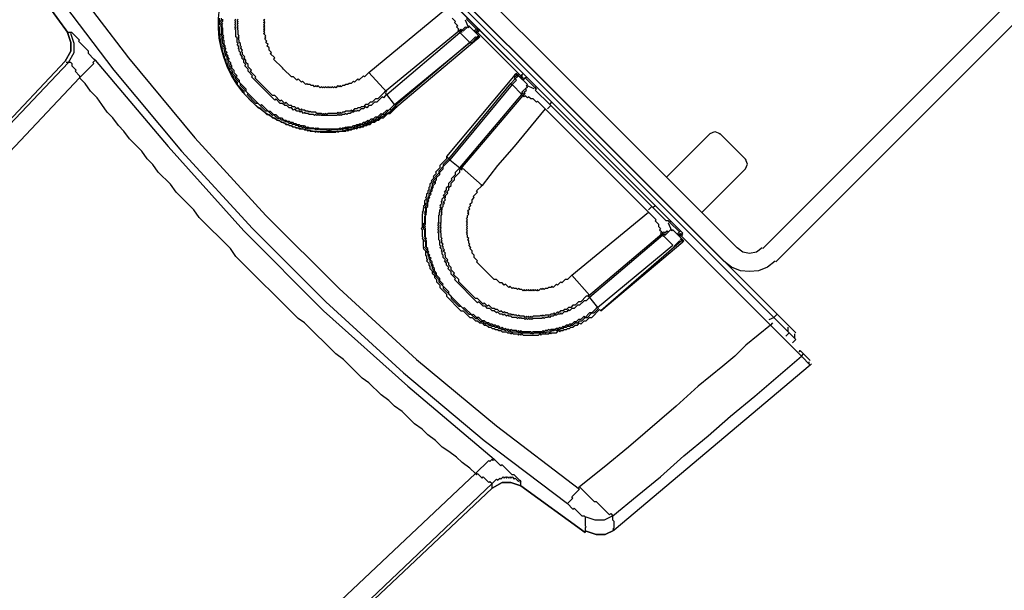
# Model space of a CAD drawing. Header units: inches. Extents: x 19734 to 55198, y -1945 to 10268.
# Tile 28 of 53: x 48637 to 48703, y 415 to 453. Entities that reach past the tile are written whole.
import ezdxf

# ---------------------------------------------------------------- set-up
doc = ezdxf.new("R2010")
doc.units = ezdxf.units.IN
doc.header["$MEASUREMENT"] = 0
doc.layers.add('G-ANNO-SYMB', color=7, linetype='Continuous', lineweight=30)

msp = doc.modelspace()

# ---------------------------------------------------------------- linework, layer by layer
at = {"layer": 'G-ANNO-SYMB'}
for p, q in [((48580.21724, 387.58673), (48639.71651, 450.6649)), ((48580.2938, 387.51398), (48639.94019, 450.59034)), ((48640.08931, 450.59034), (48639.79107, 450.59034))]:
    msp.add_line(p, q, dxfattribs=at)
for points in [[(48648.29096, 472.06376), (48681.2467, 439.10803), (48657.90927, 462.44546)], [(48650.15498, 471.09447), (48688.85187, 432.39758)], [(48650.15498, 470.64711), (48651.27338, 469.5287), (48687.36066, 433.44143), (48688.4045, 432.39758)], [(48687.46784, 437.23004), (48686.95523, 436.81063), (48686.34943, 436.57763), (48685.74363, 436.53103), (48685.13782, 436.57763), (48684.53202, 436.81063), (48684.01942, 437.23004), (48654.98743, 466.26202), (48654.56803, 466.77463), (48654.38162, 467.33383), (48654.28842, 467.98623), (48654.33502, 468.59204), (48654.56803, 469.19784), (48654.98743, 469.71044)], [(48686.58243, 438.11544), (48686.20963, 437.83584), (48685.74363, 437.74264), (48685.27762, 437.83584), (48684.90482, 438.11544), (48655.87283, 467.14743), (48655.59323, 467.52023), (48655.50003, 467.98623), (48655.59323, 468.45224), (48655.87283, 468.82504)], [(48639.71651, 456.48062), (48643.96646, 450.88858), (48648.44009, 445.52023), (48653.21196, 440.30099), (48658.13295, 435.38), (48663.35218, 430.60813), (48668.72054, 426.1345), (48674.31257, 421.88456)], [(48638.74722, 455.66045), (48642.99717, 450.06842), (48647.54536, 444.6255), (48652.31723, 439.40627), (48657.23822, 434.48528), (48662.45746, 429.71341), (48667.90037, 425.16522), (48673.49241, 420.91527), (48673.86521, 421.28807), (48673.79065, 421.36263), (48674.31257, 421.88456), (48674.23801, 421.95912), (48674.31257, 422.03368), (48675.28186, 421.06439), (48675.43098, 421.06439), (48676.32571, 420.16966), (48676.40027, 420.24423), (48676.54939, 420.0951), (48678.18972, 421.43719), (48679.75549, 422.70472), (48681.32126, 424.12137), (48682.96159, 425.46346), (48684.4528, 426.80555), (48686.09313, 428.14764), (48689.22467, 430.83181), (48689.82115, 430.23533), (48676.62395, 419.12582), (48676.02746, 418.82758), (48675.43098, 418.82758), (48674.75994, 419.05126), (48675.43098, 418.82758), (48676.02746, 418.82758), (48676.62395, 419.12582), (48676.54939, 419.20038), (48676.62395, 419.27494), (48676.62395, 419.42406), (48676.62395, 419.57318), (48676.62395, 419.7223), (48676.54939, 419.79686), (48676.54939, 419.94598), (48676.54939, 420.0951), (48675.9529, 419.79686), (48675.35642, 419.79686), (48674.68538, 420.02054)], [(48686.62903, 438.06884), (48702.84594, 454.28575)], [(48650.3041, 453.4982), (48650.3041, 453.34908), (48650.22954, 453.27452), (48650.3041, 453.19996), (48650.22954, 453.1254), (48650.3041, 453.05084), (48650.22954, 452.97628), (48650.3041, 452.90172), (48650.3041, 452.7526), (48650.3041, 452.60347), (48650.3041, 452.45435), (48650.37866, 452.37979), (48650.3041, 452.30523), (48650.37866, 452.23067), (48650.3041, 452.15611), (48650.37866, 452.08155), (48650.37866, 451.93243), (48650.37866, 451.78331), (48650.45322, 451.70875), (48650.45322, 451.55963), (48650.52778, 451.48507), (48650.45322, 451.41051), (48650.60234, 451.26139), (48650.52778, 451.18683), (48650.6769, 451.0377), (48650.60234, 450.96314), (48650.75146, 450.81402), (48650.6769, 450.73946), (48650.82602, 450.59034), (48650.82602, 450.44122), (48650.90058, 450.36666), (48650.90058, 450.21754), (48651.0497, 450.06842), (48651.0497, 449.9193), (48651.27338, 449.69562), (48651.19882, 449.62106), (48651.4225, 449.39737), (48651.4225, 449.24825), (48651.86987, 448.80089), (48651.86987, 448.65177), (48652.83915, 447.68248), (48652.91371, 447.75704), (48653.36108, 447.30968), (48653.5102, 447.30968), (48653.73388, 447.086), (48653.883, 447.086), (48654.10668, 446.86232), (48654.2558, 446.86232), (48654.40492, 446.7132), (48654.55405, 446.7132), (48654.62861, 446.63864), (48654.77773, 446.63864), (48654.85229, 446.56408), (48655.00141, 446.56408), (48655.07597, 446.48951), (48655.22509, 446.48951), (48655.29965, 446.41495), (48655.44877, 446.41495), (48655.52333, 446.34039), (48655.67245, 446.34039), (48655.74701, 446.26583), (48655.82157, 446.34039), (48655.97069, 446.19127), (48656.04525, 446.26583), (48656.11982, 446.19127), (48656.26894, 446.19127), (48656.41806, 446.19127), (48656.49262, 446.11671), (48656.56718, 446.19127), (48656.64174, 446.11671), (48656.7163, 446.19127), (48656.79086, 446.11671), (48656.93998, 446.11671), (48657.0891, 446.11671), (48657.23822, 446.11671), (48657.38734, 446.11671), (48657.53646, 446.11671), (48657.68559, 446.11671), (48657.83471, 446.11671), (48657.98383, 446.11671), (48658.13295, 446.11671), (48658.20751, 446.19127), (48658.28207, 446.11671), (48658.35663, 446.19127), (48658.50575, 446.19127), (48658.58031, 446.26583), (48658.65487, 446.19127), (48658.72943, 446.26583), (48658.87855, 446.26583), (48659.02767, 446.26583), (48659.10223, 446.34039), (48659.25136, 446.34039), (48659.32592, 446.41495), (48659.47504, 446.41495), (48659.5496, 446.48951), (48659.62416, 446.41495), (48659.77328, 446.56408), (48659.9224, 446.56408), (48660.07152, 446.7132), (48660.14608, 446.63864), (48660.2952, 446.78776), (48660.44432, 446.78776), (48660.59344, 446.93688), (48660.74257, 446.93688), (48660.96625, 447.16056), (48661.04081, 447.086), (48661.33905, 447.38424), (48661.48817, 447.38424), (48661.78641, 447.68248), (48661.86097, 447.75704), (48666.93109, 451.93243), (48661.93553, 447.68248), (48661.86097, 447.60792), (48661.63729, 447.38424), (48661.56273, 447.4588), (48661.18993, 447.086), (48661.04081, 447.086), (48660.81713, 446.86232), (48660.668, 446.86232), (48660.51888, 446.7132), (48660.36976, 446.7132), (48660.22064, 446.56408), (48660.07152, 446.56408), (48659.99696, 446.48951), (48659.84784, 446.48951), (48659.77328, 446.41495), (48659.62416, 446.41495), (48659.5496, 446.34039), (48659.40048, 446.34039), (48659.32592, 446.26583), (48659.25136, 446.34039), (48659.10223, 446.19127), (48659.02767, 446.26583), (48658.95311, 446.19127), (48658.80399, 446.19127), (48658.72943, 446.11671), (48658.58031, 446.11671), (48658.43119, 446.11671), (48658.35663, 446.04215), (48658.28207, 446.11671), (48658.20751, 446.04215), (48658.13295, 446.11671), (48658.05839, 446.04215), (48657.90927, 446.04215), (48657.76015, 446.04215), (48657.61102, 446.04215), (48657.53646, 445.96759), (48657.4619, 446.04215), (48657.38734, 445.96759), (48657.31278, 446.04215), (48657.16366, 446.04215), (48657.01454, 446.04215), (48656.86542, 446.04215), (48656.79086, 446.11671), (48656.7163, 446.04215), (48656.64174, 446.11671), (48656.56718, 446.04215), (48656.49262, 446.11671), (48656.3435, 446.11671), (48656.19438, 446.11671), (48656.11982, 446.19127), (48656.04525, 446.11671), (48655.97069, 446.19127), (48655.89613, 446.11671), (48655.74701, 446.26583), (48655.67245, 446.19127), (48655.59789, 446.26583), (48655.44877, 446.26583), (48655.37421, 446.34039), (48655.22509, 446.34039), (48655.15053, 446.41495), (48655.00141, 446.41495), (48654.92685, 446.48951), (48654.77773, 446.48951), (48654.62861, 446.63864), (48654.55405, 446.56408), (48654.40492, 446.7132), (48654.2558, 446.7132), (48654.10668, 446.86232), (48654.03212, 446.78776), (48653.73388, 447.086), (48653.65932, 447.01144), (48653.36108, 447.30968), (48653.21196, 447.30968), (48652.69003, 447.8316), (48652.54091, 447.8316), (48651.94443, 448.42809), (48652.01899, 448.50265), (48651.49707, 449.02457), (48651.49707, 449.17369), (48651.19882, 449.47193), (48651.19882, 449.62106), (48650.97514, 449.84474), (48650.97514, 449.99386), (48650.82602, 450.14298), (48650.90058, 450.21754), (48650.75146, 450.36666), (48650.75146, 450.51578), (48650.6769, 450.59034), (48650.6769, 450.73946), (48650.60234, 450.81402), (48650.60234, 450.96314), (48650.52778, 451.0377), (48650.52778, 451.18683), (48650.45322, 451.26139), (48650.45322, 451.41051), (48650.37866, 451.48507), (48650.45322, 451.55963), (48650.3041, 451.70875), (48650.37866, 451.78331), (48650.3041, 451.85787), (48650.3041, 452.00699), (48650.3041, 452.15611), (48650.22954, 452.23067), (48650.3041, 452.30523), (48650.22954, 452.37979), (48650.22954, 452.52891), (48650.22954, 452.67803), (48650.22954, 452.82716), (48650.22954, 452.97628), (48650.15498, 453.05084), (48650.22954, 453.1254), (48650.15498, 453.19996), (48650.22954, 453.27452), (48650.15498, 453.34908), (48650.22954, 453.42364), (48650.22954, 453.57276)], [(48665.73812, 453.57276), (48665.9618, 453.34908), (48665.88724, 453.27452), (48666.11092, 453.05084), (48666.03636, 452.97628), (48666.18548, 452.82716), (48666.11092, 452.7526), (48666.18548, 452.67803), (48661.18993, 448.57721), (48661.33905, 448.42809), (48661.26449, 448.35353), (48661.11537, 448.20441), (48661.04081, 448.27897), (48660.668, 447.90616), (48660.51888, 447.90616), (48660.2952, 447.68248), (48660.14608, 447.68248), (48659.99696, 447.53336), (48659.9224, 447.60792), (48659.77328, 447.4588), (48659.62416, 447.4588), (48659.47504, 447.30968), (48659.40048, 447.38424), (48659.32592, 447.30968), (48659.1768, 447.30968), (48659.10223, 447.23512), (48658.95311, 447.23512), (48658.87855, 447.16056), (48658.72943, 447.16056), (48658.65487, 447.086), (48658.58031, 447.16056), (48658.50575, 447.086), (48658.35663, 447.086), (48658.28207, 447.01144), (48658.20751, 447.086), (48658.13295, 447.01144), (48658.05839, 447.086), (48657.98383, 447.01144), (48657.83471, 447.01144), (48657.68559, 447.01144), (48657.53646, 447.01144), (48657.38734, 447.01144), (48657.23822, 447.01144), (48657.0891, 447.01144), (48656.93998, 447.01144), (48656.86542, 447.086), (48656.79086, 447.01144), (48656.7163, 447.086), (48656.64174, 447.01144), (48656.56718, 447.086), (48656.49262, 447.01144), (48656.41806, 447.086), (48656.26894, 447.086), (48656.11982, 447.086), (48656.04525, 447.16056), (48655.89613, 447.16056), (48655.82157, 447.23512), (48655.74701, 447.16056), (48655.59789, 447.30968), (48655.52333, 447.23512), (48655.44877, 447.30968), (48655.29965, 447.30968), (48655.15053, 447.4588), (48655.07597, 447.38424), (48654.92685, 447.53336), (48654.77773, 447.53336), (48654.62861, 447.68248), (48654.47948, 447.68248), (48654.33036, 447.8316), (48654.18124, 447.8316), (48653.883, 448.12985), (48653.80844, 448.05528), (48652.24267, 449.62106), (48652.31723, 449.69562), (48652.01899, 449.99386), (48652.01899, 450.14298), (48651.79531, 450.36666), (48651.86987, 450.44122), (48651.72075, 450.59034), (48651.72075, 450.73946), (48651.57163, 450.88858), (48651.64619, 450.96314), (48651.49707, 451.11226), (48651.49707, 451.26139), (48651.4225, 451.33595), (48651.4225, 451.48507), (48651.34794, 451.55963), (48651.4225, 451.63419), (48651.27338, 451.78331), (48651.34794, 451.85787), (48651.27338, 451.93243), (48651.27338, 452.08155), (48651.27338, 452.23067), (48651.19882, 452.30523), (48651.19882, 452.45435), (48651.19882, 452.60347), (48651.19882, 452.7526), (48651.12426, 452.82716), (48651.19882, 452.90172), (48651.12426, 452.97628), (48651.19882, 453.05084), (48651.12426, 453.1254), (48651.19882, 453.19996), (48651.12426, 453.27452), (48651.19882, 453.34908), (48651.12426, 453.42364), (48651.19882, 453.4982)], [(48661.33905, 448.57721), (48660.14608, 449.9193), (48665.29075, 454.16924)], [(48670.28631, 449.62106), (48670.36087, 449.69562), (48667.45301, 452.60347), (48667.60213, 452.7526), (48667.45301, 452.90172), (48667.37845, 452.82716), (48666.7074, 453.4982), (48666.78196, 453.57276), (48667.45301, 452.90172), (48667.37845, 452.82716), (48667.22933, 452.67803)], [(48661.18993, 448.57721), (48660.74257, 448.12985), (48660.59344, 448.12985), (48660.36976, 447.90616), (48660.22064, 447.90616), (48660.07152, 447.75704), (48659.9224, 447.75704), (48659.77328, 447.60792), (48659.62416, 447.60792), (48659.5496, 447.53336), (48659.40048, 447.53336), (48659.32592, 447.4588), (48659.1768, 447.4588), (48659.02767, 447.30968), (48658.95311, 447.38424), (48658.87855, 447.30968), (48658.72943, 447.30968), (48658.58031, 447.30968), (48658.50575, 447.23512), (48658.35663, 447.23512), (48658.28207, 447.16056), (48658.20751, 447.23512), (48658.13295, 447.16056), (48658.05839, 447.23512), (48657.98383, 447.16056), (48657.83471, 447.16056), (48657.68559, 447.16056), (48657.53646, 447.16056), (48657.38734, 447.16056), (48657.31278, 447.086), (48657.23822, 447.16056), (48657.16366, 447.086), (48657.0891, 447.16056), (48657.01454, 447.086), (48656.93998, 447.16056), (48656.79086, 447.16056), (48656.64174, 447.16056), (48656.56718, 447.23512), (48656.41806, 447.23512), (48656.26894, 447.23512), (48656.19438, 447.30968), (48656.11982, 447.23512), (48656.04525, 447.30968), (48655.89613, 447.30968), (48655.82157, 447.38424), (48655.67245, 447.38424), (48655.59789, 447.4588), (48655.52333, 447.38424), (48655.37421, 447.53336), (48655.29965, 447.4588), (48655.15053, 447.60792), (48655.00141, 447.60792), (48654.92685, 447.68248), (48654.77773, 447.68248), (48654.55405, 447.90616), (48654.47948, 447.8316), (48654.2558, 448.05528), (48654.18124, 447.98072), (48653.80844, 448.35353), (48653.65932, 448.35353), (48652.46635, 449.54649), (48652.54091, 449.62106), (48652.16811, 449.99386), (48652.24267, 450.06842), (48652.01899, 450.2921), (48652.01899, 450.44122), (48651.86987, 450.59034), (48651.86987, 450.73946), (48651.72075, 450.88858), (48651.79531, 450.96314), (48651.64619, 451.11226), (48651.64619, 451.26139), (48651.57163, 451.33595), (48651.64619, 451.41051), (48651.49707, 451.55963), (48651.57163, 451.63419), (48651.49707, 451.70875), (48651.49707, 451.85787), (48651.4225, 451.93243), (48651.4225, 452.08155), (48651.34794, 452.15611), (48651.4225, 452.23067), (48651.34794, 452.30523), (48651.4225, 452.37979), (48651.34794, 452.45435), (48651.34794, 452.60347), (48651.34794, 452.7526), (48651.27338, 452.82716), (48651.34794, 452.90172), (48651.27338, 452.97628), (48651.34794, 453.05084), (48651.27338, 453.1254), (48651.34794, 453.19996), (48651.27338, 453.27452), (48651.34794, 453.34908), (48651.27338, 453.42364), (48651.34794, 453.4982)], [(48660.14608, 449.9193), (48659.84784, 449.62106), (48659.77328, 449.69562), (48659.47504, 449.39737), (48659.40048, 449.47193), (48659.1768, 449.24825), (48659.10223, 449.32281), (48658.95311, 449.17369), (48658.80399, 449.17369), (48658.72943, 449.09913), (48658.58031, 449.09913), (48658.50575, 449.02457), (48658.35663, 449.02457), (48658.28207, 448.95001), (48658.20751, 449.02457), (48658.13295, 448.95001), (48658.05839, 449.02457), (48657.90927, 448.87545), (48657.83471, 448.95001), (48657.76015, 448.87545), (48657.68559, 448.95001), (48657.61102, 448.87545), (48657.53646, 448.95001), (48657.4619, 448.87545), (48657.38734, 448.95001), (48657.31278, 448.87545), (48657.23822, 448.95001), (48657.16366, 448.87545), (48657.0891, 448.95001), (48657.01454, 448.87545), (48656.93998, 448.95001), (48656.86542, 448.87545), (48656.7163, 449.02457), (48656.64174, 448.95001), (48656.56718, 449.02457), (48656.49262, 448.95001), (48656.41806, 449.02457), (48656.26894, 449.02457), (48656.19438, 449.09913), (48656.04525, 449.09913), (48655.97069, 449.17369), (48655.89613, 449.09913), (48655.67245, 449.32281), (48655.59789, 449.24825), (48655.37421, 449.47193), (48655.29965, 449.39737), (48655.07597, 449.62106), (48654.92685, 449.62106), (48654.40492, 450.14298), (48654.33036, 450.21754), (48653.73388, 450.81402), (48653.80844, 450.88858), (48653.5102, 451.18683), (48653.58476, 451.26139), (48653.43564, 451.41051), (48653.43564, 451.55963), (48653.28652, 451.70875), (48653.36108, 451.78331), (48653.21196, 451.93243), (48653.28652, 452.00699), (48653.1374, 452.15611), (48653.21196, 452.23067), (48653.1374, 452.30523), (48653.21196, 452.37979), (48653.06284, 452.52891), (48653.1374, 452.60347), (48653.06284, 452.67803), (48653.1374, 452.7526), (48653.06284, 452.82716), (48653.1374, 452.90172), (48653.06284, 452.97628), (48653.1374, 453.05084), (48653.06284, 453.1254), (48653.1374, 453.19996), (48653.06284, 453.27452), (48653.1374, 453.34908), (48653.06284, 453.42364), (48653.1374, 453.4982)], [(48666.18548, 452.67803), (48666.3346, 452.82716), (48666.40916, 452.7526), (48666.63284, 452.97628), (48666.7074, 452.90172), (48666.85652, 453.05084), (48666.93109, 452.97628), (48667.52757, 452.37979), (48667.22933, 452.67803), (48667.60213, 452.30523), (48667.52757, 452.23067), (48667.60213, 452.30523), (48667.52757, 452.37979), (48667.60213, 452.30523), (48667.52757, 452.37979), (48667.45301, 452.30523), (48667.52757, 452.37979), (48667.37845, 452.23067), (48667.30389, 452.30523), (48666.93109, 451.93243), (48667.08021, 451.93243), (48667.37845, 452.23067), (48667.45301, 452.15611), (48667.52757, 452.23067), (48667.60213, 452.30523), (48667.52757, 452.23067), (48662.01009, 447.60792), (48661.93553, 447.68248), (48661.86097, 447.75704), (48661.33905, 448.42809), (48666.26004, 452.60347), (48666.93109, 451.93243)], [(48666.11092, 452.7526), (48666.26004, 452.60347), (48666.40916, 452.7526), (48666.48372, 452.67803), (48666.85652, 453.05084), (48666.93109, 452.97628)], [(48666.85652, 452.90172), (48666.63284, 453.42364)], [(48687.51444, 437.18343), (48703.73134, 453.40034)], [(48640.08931, 450.59034), (48640.16387, 450.51578), (48640.16387, 450.36666), (48640.46211, 450.06842), (48640.38755, 449.99386), (48640.6858, 449.69562), (48640.6858, 449.54649), (48641.65508, 450.51578), (48641.58052, 450.59034), (48641.72964, 450.73946), (48641.65508, 450.81402), (48641.28228, 451.18683), (48641.28228, 451.33595), (48640.61124, 452.00699), (48640.6858, 452.08155), (48640.16387, 452.60347), (48639.86563, 452.60347)], [(48639.94019, 450.59034), (48640.31299, 451.26139), (48640.31299, 451.85787), (48640.08931, 452.52891)], [(48666.26004, 452.7526), (48666.40916, 452.60347)], [(48667.45301, 452.60347), (48667.37845, 452.67803), (48667.52757, 452.82716), (48667.60213, 452.7526), (48667.52757, 452.82716), (48667.45301, 452.7526), (48667.37845, 452.67803), (48667.30389, 452.60347)], [(48667.37845, 452.67803), (48667.30389, 452.60347), (48667.37845, 452.67803)], [(48667.37845, 452.67803), (48667.45301, 452.60347), (48667.37845, 452.52891)], [(48667.52757, 452.37979), (48667.60213, 452.30523), (48667.52757, 452.23067), (48667.45301, 452.15611)], [(48641.72964, 450.73946), (48646.65063, 444.92374), (48651.72075, 439.25715), (48657.0891, 433.88879), (48662.7557, 428.81868), (48668.57142, 423.89769), (48668.49686, 423.82313), (48668.42229, 423.89769), (48668.27317, 423.74857), (48668.19861, 423.82313), (48667.30389, 422.9284), (48667.37845, 422.85384), (48667.45301, 422.9284), (48667.75125, 422.63016), (48667.82581, 422.70472), (48668.19861, 422.33192), (48668.27317, 422.40648), (48668.42229, 422.25736), (48668.72054, 422.5556), (48668.7951, 422.48104), (48668.94422, 422.63016), (48669.01878, 422.5556), (48669.1679, 422.70472), (48669.24246, 422.63016), (48669.31702, 422.70472), (48669.39158, 422.63016), (48669.46614, 422.70472), (48669.5407, 422.63016), (48669.61526, 422.70472), (48669.68982, 422.63016), (48669.76438, 422.70472), (48669.9135, 422.5556), (48669.98806, 422.63016), (48670.21175, 422.40648), (48670.28631, 422.48104), (48670.36087, 422.40648), (48670.28631, 422.33192)], [(48669.9135, 449.69562), (48669.98806, 449.77018), (48670.06263, 449.84474), (48670.13719, 449.77018), (48670.21175, 449.69562), (48670.13719, 449.77018), (48670.06263, 449.69562), (48670.06263, 449.84474), (48669.98806, 449.77018), (48665.36532, 444.2527), (48665.36532, 444.10358), (48664.91795, 443.65622), (48664.91795, 443.5071), (48664.61971, 443.20885), (48664.69427, 443.13429), (48664.47059, 442.91061), (48664.54515, 442.83605), (48664.32147, 442.61237), (48664.39603, 442.53781), (48664.24691, 442.38869), (48664.24691, 442.23957), (48664.17235, 442.16501), (48664.17235, 442.01589), (48664.09779, 441.94133), (48664.09779, 441.7922), (48664.02323, 441.71764), (48664.02323, 441.56852), (48663.94867, 441.49396), (48664.02323, 441.4194), (48663.87411, 441.27028), (48663.87411, 441.12116), (48663.87411, 440.97204), (48663.79954, 440.89748), (48663.87411, 440.82292), (48663.79954, 440.74836), (48663.79954, 440.59924), (48663.72498, 440.52468), (48663.79954, 440.45012), (48663.72498, 440.37556), (48663.72498, 440.22643), (48663.72498, 440.07731), (48663.72498, 439.92819), (48663.72498, 439.77907), (48663.72498, 439.62995), (48663.72498, 439.48083), (48663.65042, 439.40627), (48663.72498, 439.33171), (48663.72498, 439.18259), (48663.72498, 439.03347), (48663.72498, 438.88435), (48663.79954, 438.80979), (48663.72498, 438.73522), (48663.79954, 438.66066), (48663.79954, 438.51154), (48663.79954, 438.36242), (48663.79954, 438.2133), (48663.87411, 438.13874), (48663.79954, 438.06418), (48663.94867, 437.91506), (48663.94867, 437.76594), (48663.94867, 437.61682), (48664.02323, 437.54226), (48664.02323, 437.39314), (48664.09779, 437.31858), (48664.02323, 437.24402), (48664.17235, 437.09489), (48664.17235, 436.94577), (48664.24691, 436.87121), (48664.24691, 436.72209), (48664.39603, 436.57297), (48664.39603, 436.42385), (48664.54515, 436.27473), (48664.54515, 436.12561), (48664.69427, 435.97649), (48664.69427, 435.82737), (48664.91795, 435.60368), (48664.91795, 435.45456), (48665.36532, 435.0072), (48665.36532, 434.85808), (48666.3346, 433.88879), (48666.48372, 433.88879), (48666.93109, 433.44143), (48667.08021, 433.44143), (48667.30389, 433.21775), (48667.45301, 433.21775), (48667.60213, 433.06863), (48667.75125, 433.06863), (48667.90037, 432.91951), (48668.04949, 432.91951), (48668.19861, 432.77039), (48668.34773, 432.77039), (48668.42229, 432.69583), (48668.57142, 432.69583), (48668.64598, 432.62127), (48668.7951, 432.62127), (48668.86966, 432.5467), (48669.01878, 432.5467), (48669.09334, 432.47214), (48669.24246, 432.47214), (48669.39158, 432.47214), (48669.46614, 432.39758), (48669.61526, 432.39758), (48669.68982, 432.32302), (48669.76438, 432.39758), (48669.83894, 432.32302), (48669.98806, 432.32302), (48670.13719, 432.32302), (48670.21175, 432.24846), (48670.28631, 432.32302), (48670.36087, 432.24846), (48670.43543, 432.32302), (48670.50999, 432.24846), (48670.65911, 432.24846), (48670.80823, 432.24846), (48670.95735, 432.24846), (48671.10647, 432.24846), (48671.25559, 432.24846), (48671.40471, 432.24846), (48671.55384, 432.24846), (48671.6284, 432.32302), (48671.70296, 432.24846), (48671.77752, 432.32302), (48671.92664, 432.32302), (48672.07576, 432.32302), (48672.22488, 432.32302), (48672.29944, 432.39758), (48672.374, 432.32302), (48672.44856, 432.39758), (48672.59768, 432.39758), (48672.7468, 432.39758), (48672.89592, 432.5467), (48672.97048, 432.47214), (48673.04504, 432.5467), (48673.19417, 432.5467), (48673.26873, 432.62127), (48673.41785, 432.62127), (48673.49241, 432.69583), (48673.64153, 432.69583), (48673.71609, 432.77039), (48673.86521, 432.77039), (48674.01433, 432.91951), (48674.16345, 432.91951), (48674.31257, 433.06863), (48674.38713, 432.99407), (48674.61081, 433.21775), (48674.75994, 433.21775), (48674.98362, 433.44143), (48675.13274, 433.44143), (48675.65466, 433.96335), (48675.72922, 433.88879)], [(48665.36532, 444.2527), (48665.51444, 444.10358), (48669.68982, 449.17369), (48669.76438, 449.09913), (48670.06263, 449.39737), (48669.98806, 449.47193), (48670.21175, 449.69562)], [(48674.98362, 434.93264), (48673.79065, 436.27473), (48678.93532, 440.52468), (48672.0012, 447.4588), (48671.47927, 447.98072), (48671.40471, 447.90616), (48671.18103, 448.12985), (48671.03191, 448.12985), (48670.88279, 448.27897), (48670.80823, 448.20441), (48670.65911, 448.35353), (48670.58455, 448.27897), (48670.50999, 448.35353), (48670.65911, 448.50265), (48670.58455, 448.57721), (48670.73367, 448.72633), (48670.65911, 448.80089), (48670.80823, 448.95001), (48670.73367, 449.02457), (48670.80823, 449.09913), (48670.21175, 449.69562), (48670.50999, 449.39737), (48670.13719, 449.77018), (48670.06263, 449.69562), (48669.9135, 449.54649), (48669.98806, 449.47193), (48669.68982, 449.17369)], [(48680.8739, 439.03347), (48681.02302, 439.18259), (48681.09758, 439.25715), (48680.42653, 439.92819), (48679.38269, 440.97204), (48671.40471, 448.95001), (48671.33015, 448.87545), (48670.65911, 449.54649), (48670.73367, 449.62106), (48670.50999, 449.84474), (48670.36087, 449.69562), (48670.43543, 449.62106)], [(48670.50999, 449.39737), (48670.65911, 449.54649), (48670.73367, 449.62106), (48671.40471, 448.95001), (48671.55384, 448.80089), (48680.27741, 440.07731), (48680.42653, 439.92819), (48680.35197, 439.85363), (48681.02302, 439.18259), (48681.09758, 439.25715), (48681.2467, 439.10803), (48681.09758, 438.95891), (48681.02302, 439.03347)], [(48651.57163, 408.09087), (48667.30389, 422.9284), (48666.93109, 423.30121), (48666.40916, 423.67401), (48666.03636, 424.04681), (48665.51444, 424.41961), (48665.06707, 424.71785), (48664.61971, 425.16522), (48664.09779, 425.53802), (48663.72498, 425.91082), (48663.20306, 426.28362), (48662.3829, 427.10379), (48661.86097, 427.47659), (48661.48817, 427.84939), (48660.96625, 428.2222), (48660.14608, 429.04236), (48659.69872, 429.3406), (48658.43119, 430.60813), (48657.90927, 430.98093), (48655.82157, 433.06863), (48655.37421, 433.36687), (48651.19882, 437.54226), (48650.82602, 438.06418), (48648.73833, 440.15187), (48648.36553, 440.6738), (48647.17256, 441.86677), (48646.79976, 442.38869), (48645.97959, 443.20885), (48645.60679, 443.73078), (48645.23398, 444.10358), (48644.86118, 444.6255), (48644.04102, 445.44567), (48643.66821, 445.96759), (48643.29541, 446.34039), (48642.92261, 446.86232), (48642.54981, 447.23512), (48642.17701, 447.75704), (48641.87876, 448.20441), (48641.4314, 448.65177), (48641.0586, 449.17369), (48640.6858, 449.54649), (48625.84826, 433.81423)], [(48670.80823, 449.09913), (48670.73367, 449.02457), (48670.80823, 448.95001), (48670.43543, 448.57721), (48670.43543, 448.42809), (48670.50999, 448.35353)], [(48671.25559, 448.80089), (48670.73367, 449.02457)], [(48679.97917, 438.88435), (48679.83005, 439.03347), (48674.90906, 434.85808), (48674.75994, 434.85808), (48674.38713, 434.48528), (48674.23801, 434.48528), (48674.01433, 434.2616), (48673.86521, 434.2616), (48673.71609, 434.11247), (48673.56697, 434.11247), (48673.41785, 433.96335), (48673.26873, 433.96335), (48673.19417, 433.88879), (48673.04504, 433.88879), (48672.89592, 433.73967), (48672.82136, 433.81423), (48672.67224, 433.66511), (48672.59768, 433.73967), (48672.52312, 433.66511), (48672.374, 433.66511), (48672.29944, 433.59055), (48672.15032, 433.59055), (48672.0012, 433.59055), (48671.92664, 433.51599), (48671.85208, 433.59055), (48671.77752, 433.51599), (48671.70296, 433.59055), (48671.6284, 433.51599), (48671.47927, 433.51599), (48671.33015, 433.51599), (48671.18103, 433.51599), (48671.10647, 433.44143), (48671.03191, 433.51599), (48670.95735, 433.44143), (48670.88279, 433.51599), (48670.80823, 433.44143), (48670.73367, 433.51599), (48670.65911, 433.44143), (48670.58455, 433.51599), (48670.43543, 433.51599), (48670.28631, 433.51599), (48670.21175, 433.59055), (48670.13719, 433.51599), (48670.06263, 433.59055), (48669.9135, 433.59055), (48669.83894, 433.66511), (48669.76438, 433.59055), (48669.68982, 433.66511), (48669.5407, 433.66511), (48669.46614, 433.73967), (48669.31702, 433.73967), (48669.24246, 433.81423), (48669.1679, 433.73967), (48669.01878, 433.88879), (48668.94422, 433.81423), (48668.7951, 433.96335), (48668.64598, 433.96335), (48668.57142, 434.03791), (48668.42229, 434.03791), (48668.19861, 434.2616), (48668.12405, 434.18704), (48667.90037, 434.41072), (48667.82581, 434.33616), (48667.45301, 434.70896), (48667.30389, 434.70896), (48666.18548, 435.82737), (48666.18548, 435.97649), (48665.81268, 436.34929), (48665.88724, 436.42385), (48665.66356, 436.64753), (48665.66356, 436.79665), (48665.51444, 436.94577), (48665.51444, 437.09489), (48665.36532, 437.24402), (48665.43988, 437.31858), (48665.29075, 437.4677), (48665.29075, 437.61682), (48665.21619, 437.69138), (48665.29075, 437.76594), (48665.14163, 437.91506), (48665.21619, 437.98962), (48665.14163, 438.06418), (48665.14163, 438.2133), (48665.06707, 438.28786), (48665.14163, 438.36242), (48664.99251, 438.51154), (48665.06707, 438.5861), (48664.99251, 438.66066), (48665.06707, 438.73522), (48664.99251, 438.80979), (48664.99251, 438.95891), (48664.99251, 439.10803), (48664.91795, 439.18259), (48664.99251, 439.25715), (48664.91795, 439.33171), (48664.99251, 439.40627), (48664.91795, 439.48083), (48664.99251, 439.55539), (48664.91795, 439.62995), (48664.99251, 439.70451), (48664.91795, 439.77907), (48664.99251, 439.85363), (48664.99251, 440.00275), (48664.99251, 440.15187), (48664.99251, 440.30099), (48665.06707, 440.37556), (48664.99251, 440.45012), (48665.06707, 440.52468), (48664.99251, 440.59924), (48665.06707, 440.6738), (48665.06707, 440.82292), (48665.14163, 440.89748), (48665.14163, 441.0466), (48665.21619, 441.12116), (48665.14163, 441.19572), (48665.29075, 441.34484), (48665.21619, 441.4194), (48665.29075, 441.49396), (48665.29075, 441.64308), (48665.43988, 441.7922), (48665.36532, 441.86677), (48665.51444, 442.01589), (48665.51444, 442.16501), (48665.66356, 442.31413), (48665.66356, 442.46325), (48665.88724, 442.68693), (48665.88724, 442.83605), (48666.26004, 443.20885), (48666.26004, 443.35797), (48666.3346, 443.43254), (48670.50999, 448.35353), (48670.58455, 448.42809), (48670.43543, 448.57721)], [(48671.33015, 448.87545), (48671.40471, 448.80089), (48671.33015, 448.72633), (48672.29944, 447.75704)], [(48672.374, 447.68248), (48672.15032, 447.4588)], [(48680.35197, 439.85363), (48680.27741, 439.92819), (48680.12829, 439.92819), (48679.23356, 440.82292), (48672.29944, 447.75704), (48672.44856, 447.90616)], [(48672.0012, 447.4588), (48669.9135, 444.92374), (48668.7951, 443.65622), (48667.75125, 442.31413), (48667.67669, 442.23957)], [(48680.15159, 442.86867), (48683.08741, 445.80449), (48683.41361, 445.94429), (48683.73981, 445.80449), (48683.69321, 445.75789)], [(48683.73981, 445.80449), (48685.51063, 444.03368), (48685.46402, 443.98708)], [(48682.52821, 440.49206), (48685.46402, 443.42788), (48685.60383, 443.75408), (48685.46402, 444.08028)], [(48674.8345, 434.93264), (48674.98362, 434.78352), (48674.90906, 434.70896), (48674.75994, 434.55984), (48674.61081, 434.55984), (48674.31257, 434.2616), (48674.16345, 434.2616), (48673.93977, 434.03791), (48673.79065, 434.03791), (48673.64153, 433.88879), (48673.56697, 433.96335), (48673.41785, 433.81423), (48673.26873, 433.81423), (48673.11961, 433.66511), (48673.04504, 433.73967), (48672.97048, 433.66511), (48672.82136, 433.66511), (48672.7468, 433.59055), (48672.59768, 433.59055), (48672.52312, 433.51599), (48672.374, 433.51599), (48672.29944, 433.44143), (48672.22488, 433.51599), (48672.15032, 433.44143), (48672.0012, 433.44143), (48671.92664, 433.36687), (48671.85208, 433.44143), (48671.77752, 433.36687), (48671.6284, 433.36687), (48671.47927, 433.36687), (48671.33015, 433.36687), (48671.18103, 433.36687), (48671.10647, 433.29231), (48671.03191, 433.36687), (48670.95735, 433.29231), (48670.88279, 433.36687), (48670.80823, 433.29231), (48670.73367, 433.36687), (48670.65911, 433.29231), (48670.58455, 433.36687), (48670.43543, 433.36687), (48670.36087, 433.44143), (48670.28631, 433.36687), (48670.21175, 433.44143), (48670.13719, 433.36687), (48670.06263, 433.44143), (48669.9135, 433.44143), (48669.76438, 433.44143), (48669.68982, 433.51599), (48669.5407, 433.51599), (48669.46614, 433.59055), (48669.39158, 433.51599), (48669.24246, 433.66511), (48669.1679, 433.59055), (48669.09334, 433.66511), (48668.94422, 433.66511), (48668.7951, 433.81423), (48668.72054, 433.73967), (48668.57142, 433.88879), (48668.42229, 433.88879), (48668.27317, 434.03791), (48668.12405, 434.03791), (48667.97493, 434.18704), (48667.82581, 434.18704), (48667.52757, 434.48528), (48667.45301, 434.41072), (48665.88724, 435.97649), (48665.9618, 436.05105), (48665.66356, 436.34929), (48665.66356, 436.49841), (48665.43988, 436.72209), (48665.51444, 436.79665), (48665.36532, 436.94577), (48665.36532, 437.09489), (48665.21619, 437.24402), (48665.29075, 437.31858), (48665.14163, 437.4677), (48665.14163, 437.61682), (48665.06707, 437.69138), (48665.06707, 437.8405), (48664.99251, 437.91506), (48665.06707, 437.98962), (48664.91795, 438.13874), (48664.99251, 438.2133), (48664.91795, 438.28786), (48664.91795, 438.43698), (48664.91795, 438.5861), (48664.84339, 438.66066), (48664.84339, 438.80979), (48664.84339, 438.95891), (48664.84339, 439.10803), (48664.76883, 439.18259), (48664.84339, 439.25715), (48664.76883, 439.33171), (48664.84339, 439.40627), (48664.76883, 439.48083), (48664.84339, 439.55539), (48664.76883, 439.62995), (48664.84339, 439.70451), (48664.76883, 439.77907), (48664.84339, 439.85363), (48664.84339, 440.00275), (48664.84339, 440.15187), (48664.84339, 440.30099), (48664.91795, 440.37556), (48664.84339, 440.45012), (48664.91795, 440.52468), (48664.91795, 440.6738), (48664.99251, 440.74836), (48664.91795, 440.82292), (48664.99251, 440.89748), (48664.91795, 440.97204), (48665.06707, 441.12116), (48664.99251, 441.19572), (48665.06707, 441.27028), (48665.06707, 441.4194), (48665.21619, 441.56852), (48665.14163, 441.64308), (48665.29075, 441.7922), (48665.21619, 441.86677), (48665.36532, 442.01589), (48665.36532, 442.16501), (48665.51444, 442.31413), (48665.51444, 442.46325), (48665.73812, 442.68693), (48665.66356, 442.76149), (48665.9618, 443.05973), (48665.9618, 443.20885), (48666.26004, 443.5071), (48666.40916, 443.35797)], [(48673.79065, 436.27473), (48673.49241, 435.97649), (48673.34329, 435.97649), (48673.11961, 435.75281), (48673.04504, 435.82737), (48672.82136, 435.60368), (48672.7468, 435.67825), (48672.52312, 435.45456), (48672.44856, 435.52912), (48672.374, 435.45456), (48672.22488, 435.45456), (48672.15032, 435.38), (48672.0012, 435.38), (48671.92664, 435.30544), (48671.85208, 435.38), (48671.77752, 435.30544), (48671.70296, 435.38), (48671.55384, 435.23088), (48671.47927, 435.30544), (48671.40471, 435.23088), (48671.33015, 435.30544), (48671.25559, 435.23088), (48671.18103, 435.30544), (48671.10647, 435.23088), (48671.03191, 435.30544), (48670.95735, 435.23088), (48670.88279, 435.30544), (48670.80823, 435.23088), (48670.73367, 435.30544), (48670.65911, 435.23088), (48670.58455, 435.30544), (48670.50999, 435.23088), (48670.43543, 435.30544), (48670.28631, 435.30544), (48670.21175, 435.38), (48670.13719, 435.30544), (48670.06263, 435.38), (48669.9135, 435.38), (48669.83894, 435.45456), (48669.76438, 435.38), (48669.61526, 435.52912), (48669.5407, 435.45456), (48669.31702, 435.67825), (48669.24246, 435.60368), (48669.09334, 435.75281), (48668.94422, 435.75281), (48668.72054, 435.97649), (48668.57142, 435.97649), (48668.04949, 436.49841), (48667.97493, 436.57297), (48667.37845, 437.16945), (48667.45301, 437.24402), (48667.22933, 437.4677), (48667.22933, 437.61682), (48667.08021, 437.76594), (48667.08021, 437.91506), (48666.93109, 438.06418), (48667.00565, 438.13874), (48666.85652, 438.28786), (48666.93109, 438.36242), (48666.85652, 438.43698), (48666.85652, 438.5861), (48666.78196, 438.66066), (48666.85652, 438.73522), (48666.78196, 438.80979), (48666.78196, 438.95891), (48666.7074, 439.03347), (48666.78196, 439.10803), (48666.7074, 439.18259), (48666.78196, 439.25715), (48666.7074, 439.33171), (48666.78196, 439.40627), (48666.7074, 439.48083), (48666.78196, 439.55539), (48666.7074, 439.62995), (48666.78196, 439.70451), (48666.7074, 439.77907), (48666.78196, 439.85363), (48666.7074, 439.92819), (48666.78196, 440.00275), (48666.7074, 440.07731), (48666.78196, 440.15187), (48666.78196, 440.30099), (48666.85652, 440.37556), (48666.78196, 440.45012), (48666.85652, 440.52468), (48666.78196, 440.59924), (48666.93109, 440.74836), (48666.85652, 440.82292), (48667.00565, 440.97204), (48666.93109, 441.0466), (48667.08021, 441.19572), (48667.08021, 441.34484), (48667.22933, 441.49396), (48667.15477, 441.56852), (48667.45301, 441.86677), (48667.37845, 441.94133), (48667.75125, 442.31413), (48666.40916, 443.5071)], [(48679.23356, 440.82292), (48679.38269, 440.97204)], [(48678.93532, 440.6738), (48679.159, 440.89748)], [(48678.93532, 440.52468), (48679.45725, 440.00275), (48679.38269, 439.92819), (48679.60637, 439.70451), (48679.60637, 439.55539), (48679.75549, 439.40627), (48679.68093, 439.33171), (48679.83005, 439.18259), (48679.75549, 439.10803), (48679.83005, 439.03347), (48679.97917, 439.18259), (48680.05373, 439.10803), (48680.20285, 439.25715), (48680.27741, 439.18259), (48680.42653, 439.33171), (48680.57565, 439.33171)], [(48680.50109, 439.25715), (48680.27741, 439.77907)], [(48681.2467, 438.51154), (48681.17214, 438.5861), (48675.72922, 433.88879), (48681.2467, 438.51154), (48681.32126, 438.5861), (48681.2467, 438.66066), (48681.17214, 438.73522), (48680.57565, 439.33171), (48680.50109, 439.25715), (48680.42653, 439.33171), (48680.05373, 438.95891), (48679.97917, 439.03347), (48679.90461, 438.95891)], [(48679.90461, 439.10803), (48680.05373, 438.95891)], [(48681.09758, 439.10803), (48681.02302, 439.03347), (48680.94846, 438.95891)], [(48681.02302, 439.03347), (48680.94846, 438.95891), (48681.02302, 439.03347)], [(48681.17214, 439.03347), (48681.02302, 439.03347), (48681.17214, 439.03347), (48681.2467, 438.95891)], [(48681.09758, 438.95891), (48687.13698, 432.91951), (48686.31681, 432.24846), (48685.49665, 431.57742), (48684.75104, 430.83181), (48683.93088, 430.16077), (48683.11071, 429.48973), (48682.29054, 428.81868), (48680.79933, 427.47659), (48677.59323, 424.71785), (48675.9529, 423.37577), (48674.31257, 422.03368)], [(48680.65021, 438.2133), (48681.02302, 438.5861), (48681.09758, 438.51154), (48681.17214, 438.5861), (48681.2467, 438.66066)], [(48681.09758, 438.95891), (48681.02302, 438.88435), (48681.09758, 438.95891)], [(48687.06242, 433.29231), (48687.36066, 433.44143), (48687.58434, 433.66511)], [(48687.2861, 433.06863), (48687.13698, 432.91951), (48689.22467, 430.83181), (48689.37379, 430.98093), (48689.29923, 431.0555)], [(48688.62819, 431.72654), (48688.85187, 431.95022), (48688.4045, 432.39758), (48688.18082, 432.1739)], [(48688.32994, 432.47214), (48688.32994, 432.77039)], [(48688.77731, 432.02478), (48688.77731, 432.32302)], [(48689.82115, 430.53357), (48689.15011, 431.20462), (48689.22467, 431.13006)], [(48689.74659, 430.30989), (48689.74659, 430.45901)], [(48670.36087, 422.10824), (48670.36087, 422.40648), (48669.9135, 422.85384), (48669.76438, 422.85384), (48669.09334, 423.52489), (48669.01878, 423.45033), (48668.57142, 423.89769)], [(48605.34413, 362.45985), (48668.42229, 421.95912), (48668.42229, 422.25736), (48605.41869, 362.38529)], [(48673.49241, 420.91527), (48673.86521, 420.54247), (48673.93977, 420.61703), (48674.46169, 420.0951), (48674.61081, 420.0951), (48674.68538, 420.02054), (48674.68538, 419.87142), (48674.68538, 419.7223), (48674.68538, 419.57318), (48674.68538, 419.42406), (48674.75994, 419.3495), (48674.68538, 419.27494), (48674.68538, 419.12582), (48674.68538, 418.9767)]]:
    msp.add_lwpolyline(points, dxfattribs=at)
msp.add_lwpolyline([(48650.08042, 453.57276), (48650.08042, 453.42364), (48650.08042, 453.27452), (48650.08042, 453.1254), (48650.00586, 453.05084), (48650.08042, 452.97628), (48650.08042, 452.82716), (48650.08042, 452.67803), (48650.08042, 452.52891), (48650.15498, 452.45435), (48650.08042, 452.37979), (48650.15498, 452.30523), (48650.08042, 452.23067), (48650.15498, 452.15611), (48650.15498, 452.00699), (48650.15498, 451.85787), (48650.22954, 451.78331), (48650.15498, 451.70875), (48650.3041, 451.55963), (48650.22954, 451.48507), (48650.3041, 451.41051), (48650.3041, 451.26139), (48650.37866, 451.18683), (48650.37866, 451.0377), (48650.45322, 450.96314), (48650.37866, 450.88858), (48650.52778, 450.73946), (48650.52778, 450.59034), (48650.60234, 450.51578), (48650.60234, 450.36666), (48650.75146, 450.21754), (48650.75146, 450.06842), (48650.90058, 449.9193), (48650.90058, 449.77018), (48651.0497, 449.62106), (48651.0497, 449.47193), (48651.27338, 449.24825), (48651.27338, 449.09913), (48651.72075, 448.65177), (48651.72075, 448.50265), (48652.69003, 447.53336), (48652.83915, 447.53336), (48653.28652, 447.086), (48653.43564, 447.086), (48653.65932, 446.86232), (48653.80844, 446.86232), (48653.95756, 446.7132), (48654.10668, 446.7132), (48654.2558, 446.56408), (48654.40492, 446.56408), (48654.55405, 446.41495), (48654.70317, 446.41495), (48654.77773, 446.34039), (48654.92685, 446.34039), (48655.00141, 446.26583), (48655.15053, 446.26583), (48655.22509, 446.19127), (48655.37421, 446.19127), (48655.44877, 446.11671), (48655.59789, 446.11671), (48655.74701, 446.11671), (48655.82157, 446.04215), (48655.97069, 446.04215), (48656.04525, 445.96759), (48656.11982, 446.04215), (48656.19438, 445.96759), (48656.3435, 445.96759), (48656.49262, 445.96759), (48656.56718, 445.89303), (48656.64174, 445.96759), (48656.7163, 445.89303), (48656.79086, 445.96759), (48656.86542, 445.89303), (48657.01454, 445.89303), (48657.16366, 445.89303), (48657.31278, 445.89303), (48657.4619, 445.89303), (48657.61102, 445.89303), (48657.76015, 445.89303), (48657.90927, 445.89303), (48657.98383, 445.96759), (48658.05839, 445.89303), (48658.13295, 445.96759), (48658.28207, 445.96759), (48658.43119, 445.96759), (48658.58031, 445.96759), (48658.65487, 446.04215), (48658.72943, 445.96759), (48658.80399, 446.04215), (48658.95311, 446.04215), (48659.02767, 446.11671), (48659.1768, 446.11671), (48659.25136, 446.19127), (48659.32592, 446.11671), (48659.47504, 446.26583), (48659.5496, 446.19127), (48659.62416, 446.26583), (48659.77328, 446.26583), (48659.84784, 446.34039), (48659.99696, 446.34039), (48660.07152, 446.41495), (48660.22064, 446.41495), (48660.36976, 446.56408), (48660.51888, 446.56408), (48660.668, 446.7132), (48660.81713, 446.7132), (48660.96625, 446.86232), (48661.11537, 446.86232), (48661.41361, 447.16056), (48661.56273, 447.16056), (48662.01009, 447.60792), (48661.93553, 447.53336), (48662.01009, 447.60792, -0.91566223), (48651.72075, 457.89727)], format="xyb", dxfattribs=at)
for points in [[(48639.94019, 452.52891), (48636.80865, 456.85342)], [(48639.86563, 452.60347), (48640.08931, 451.93243), (48640.08931, 451.33595), (48639.71651, 450.6649), (48640.08931, 451.33595), (48640.08931, 451.93243)], [(48670.43543, 449.77018), (48670.43543, 449.62106)], [(48670.50999, 449.54649), (48670.43543, 449.47193), (48670.43543, 449.62106)], [(48670.43543, 448.42809), (48669.76438, 449.09913), (48665.589, 444.02902), (48666.26004, 443.5071)], [(48675.50554, 434.11247), (48675.43098, 434.03791), (48675.13274, 433.73967), (48674.98362, 433.73967), (48674.68538, 433.44143), (48674.61081, 433.51599), (48674.38713, 433.29231), (48674.23801, 433.29231), (48674.08889, 433.14319), (48673.93977, 433.14319), (48673.79065, 432.99407), (48673.64153, 432.99407), (48673.56697, 432.91951), (48673.41785, 432.91951), (48673.26873, 432.77039), (48673.19417, 432.84495), (48673.04504, 432.69583), (48672.97048, 432.77039), (48672.89592, 432.69583), (48672.7468, 432.69583), (48672.67224, 432.62127), (48672.52312, 432.62127), (48672.374, 432.62127), (48672.29944, 432.5467), (48672.22488, 432.62127), (48672.15032, 432.5467), (48672.0012, 432.5467), (48671.92664, 432.47214), (48671.85208, 432.5467), (48671.77752, 432.47214), (48671.6284, 432.47214), (48671.47927, 432.47214), (48671.33015, 432.47214), (48671.18103, 432.47214), (48671.10647, 432.39758), (48671.03191, 432.47214), (48670.88279, 432.47214), (48670.73367, 432.47214), (48670.58455, 432.47214), (48670.43543, 432.47214), (48670.36087, 432.5467), (48670.28631, 432.47214), (48670.21175, 432.5467), (48670.13719, 432.47214), (48670.06263, 432.5467), (48669.9135, 432.5467), (48669.76438, 432.5467), (48669.68982, 432.62127), (48669.61526, 432.5467), (48669.5407, 432.62127), (48669.39158, 432.62127), (48669.31702, 432.69583), (48669.24246, 432.62127), (48669.09334, 432.77039), (48669.01878, 432.69583), (48668.86966, 432.84495), (48668.72054, 432.84495), (48668.64598, 432.91951), (48668.49686, 432.91951), (48668.42229, 432.99407), (48668.27317, 432.99407), (48668.19861, 433.06863), (48668.04949, 433.06863), (48667.90037, 433.21775), (48667.75125, 433.21775), (48667.52757, 433.44143), (48667.37845, 433.44143), (48667.15477, 433.66511), (48667.08021, 433.59055), (48666.55828, 434.11247), (48666.48372, 434.03791), (48665.51444, 435.0072), (48665.51444, 435.15632), (48665.06707, 435.60368), (48665.14163, 435.67825), (48664.91795, 435.90193), (48664.91795, 436.05105), (48664.69427, 436.27473), (48664.69427, 436.42385), (48664.54515, 436.57297), (48664.54515, 436.72209), (48664.47059, 436.79665), (48664.47059, 436.94577), (48664.39603, 437.02033), (48664.39603, 437.16945), (48664.24691, 437.31858), (48664.32147, 437.39314), (48664.17235, 437.54226), (48664.24691, 437.61682), (48664.09779, 437.76594), (48664.17235, 437.8405), (48664.09779, 437.91506), (48664.09779, 438.06418), (48664.02323, 438.13874), (48664.02323, 438.28786), (48664.02323, 438.43698), (48664.02323, 438.5861), (48663.94867, 438.66066), (48664.02323, 438.73522), (48663.94867, 438.80979), (48663.94867, 438.95891), (48663.94867, 439.10803), (48663.94867, 439.25715), (48663.94867, 439.40627), (48663.87411, 439.48083), (48663.94867, 439.55539), (48663.87411, 439.62995), (48663.94867, 439.70451), (48663.94867, 439.85363), (48663.94867, 440.00275), (48663.94867, 440.15187), (48663.94867, 440.30099), (48664.02323, 440.37556), (48663.94867, 440.45012), (48664.02323, 440.52468), (48664.02323, 440.6738), (48664.02323, 440.82292), (48664.09779, 440.89748), (48664.09779, 441.0466), (48664.09779, 441.19572), (48664.17235, 441.27028), (48664.09779, 441.34484), (48664.24691, 441.49396), (48664.17235, 441.56852), (48664.32147, 441.71764), (48664.24691, 441.7922), (48664.39603, 441.94133), (48664.39603, 442.09045), (48664.47059, 442.16501), (48664.47059, 442.31413), (48664.61971, 442.46325), (48664.61971, 442.61237), (48664.69427, 442.68693), (48664.69427, 442.83605), (48664.91795, 443.05973), (48664.91795, 443.20885), (48665.14163, 443.43254), (48665.14163, 443.58166), (48665.589, 444.02902), (48665.51444, 444.10358), (48665.14163, 443.73078), (48665.14163, 443.58166), (48664.84339, 443.28341), (48664.84339, 443.13429), (48664.61971, 442.91061), (48664.69427, 442.83605), (48664.47059, 442.61237), (48664.54515, 442.53781), (48664.39603, 442.38869), (48664.39603, 442.23957), (48664.32147, 442.16501), (48664.32147, 442.01589), (48664.24691, 441.94133), (48664.24691, 441.7922), (48664.17235, 441.71764), (48664.17235, 441.56852), (48664.09779, 441.49396), (48664.09779, 441.34484), (48664.02323, 441.27028), (48664.09779, 441.19572), (48663.94867, 441.0466), (48664.02323, 440.97204), (48663.94867, 440.89748), (48663.94867, 440.74836), (48663.94867, 440.59924), (48663.87411, 440.52468), (48663.94867, 440.45012), (48663.87411, 440.37556), (48663.94867, 440.30099), (48663.87411, 440.22643), (48663.87411, 440.07731), (48663.87411, 439.92819), (48663.87411, 439.77907), (48663.79954, 439.70451), (48663.87411, 439.62995), (48663.79954, 439.55539), (48663.87411, 439.48083), (48663.79954, 439.40627), (48663.87411, 439.33171), (48663.87411, 439.18259), (48663.87411, 439.03347), (48663.87411, 438.88435), (48663.94867, 438.80979), (48663.87411, 438.73522), (48663.94867, 438.66066), (48663.87411, 438.5861), (48663.94867, 438.51154), (48663.94867, 438.36242), (48663.94867, 438.2133), (48664.02323, 438.13874), (48663.94867, 438.06418), (48664.09779, 437.91506), (48664.02323, 437.8405), (48664.09779, 437.76594), (48664.09779, 437.61682), (48664.17235, 437.54226), (48664.17235, 437.39314), (48664.24691, 437.31858), (48664.24691, 437.16945), (48664.32147, 437.09489), (48664.32147, 436.94577), (48664.39603, 436.87121), (48664.39603, 436.72209), (48664.54515, 436.57297), (48664.47059, 436.49841), (48664.69427, 436.27473), (48664.61971, 436.20017), (48664.84339, 435.97649), (48664.84339, 435.82737), (48665.14163, 435.52912), (48665.14163, 435.38), (48665.66356, 434.85808), (48665.66356, 434.70896), (48666.18548, 434.18704), (48666.3346, 434.18704), (48666.85652, 433.66511), (48667.00565, 433.66511), (48667.30389, 433.36687), (48667.45301, 433.36687), (48667.67669, 433.14319), (48667.75125, 433.21775), (48667.97493, 432.99407), (48668.04949, 433.06863), (48668.19861, 432.91951), (48668.34773, 432.91951), (48668.42229, 432.84495), (48668.57142, 432.84495), (48668.64598, 432.77039), (48668.7951, 432.77039), (48668.86966, 432.69583), (48669.01878, 432.69583), (48669.09334, 432.62127), (48669.24246, 432.62127), (48669.31702, 432.5467), (48669.39158, 432.62127), (48669.5407, 432.47214), (48669.61526, 432.5467), (48669.68982, 432.47214), (48669.83894, 432.47214), (48669.98806, 432.47214), (48670.13719, 432.47214), (48670.21175, 432.39758), (48670.28631, 432.47214), (48670.36087, 432.39758), (48670.50999, 432.39758), (48670.65911, 432.39758), (48670.80823, 432.39758), (48670.95735, 432.39758), (48671.03191, 432.32302), (48671.10647, 432.39758), (48671.18103, 432.32302), (48671.25559, 432.39758), (48671.40471, 432.39758), (48671.55384, 432.39758), (48671.70296, 432.39758), (48671.77752, 432.47214), (48671.85208, 432.39758), (48671.92664, 432.47214), (48672.0012, 432.39758), (48672.07576, 432.47214), (48672.22488, 432.47214), (48672.374, 432.47214), (48672.44856, 432.5467), (48672.59768, 432.5467), (48672.67224, 432.62127), (48672.7468, 432.5467), (48672.82136, 432.62127), (48672.97048, 432.62127), (48673.04504, 432.69583), (48673.19417, 432.69583), (48673.26873, 432.77039), (48673.41785, 432.77039), (48673.49241, 432.84495), (48673.64153, 432.84495), (48673.71609, 432.91951), (48673.86521, 432.91951), (48674.01433, 433.06863), (48674.16345, 433.06863), (48674.31257, 433.21775), (48674.46169, 433.21775), (48674.68538, 433.44143), (48674.8345, 433.44143), (48675.13274, 433.73967), (48675.28186, 433.73967), (48675.50554, 433.96335), (48675.5801, 434.03791)], [(48681.17214, 438.5861), (48681.2467, 438.66066), (48681.17214, 438.5861), (48681.2467, 438.66066), (48680.8739, 439.03347), (48681.17214, 438.73522), (48681.09758, 438.66066), (48681.17214, 438.73522), (48681.2467, 438.66066)], [(48680.57565, 438.28786), (48679.90461, 438.95891), (48674.98362, 434.78352), (48675.50554, 434.11247)], [(48689.07555, 431.13006), (48689.15011, 431.20462)], [(48689.89571, 430.30989), (48689.82115, 430.23533)], [(48668.42229, 421.95912), (48669.09334, 422.33192), (48669.68982, 422.33192), (48670.36087, 422.10824), (48669.68982, 422.33192), (48669.09334, 422.33192)], [(48674.68538, 418.9767), (48670.36087, 422.10824)]]:
    msp.add_lwpolyline(points, close=True, dxfattribs=at)

doc.saveas('drawing.dxf')
